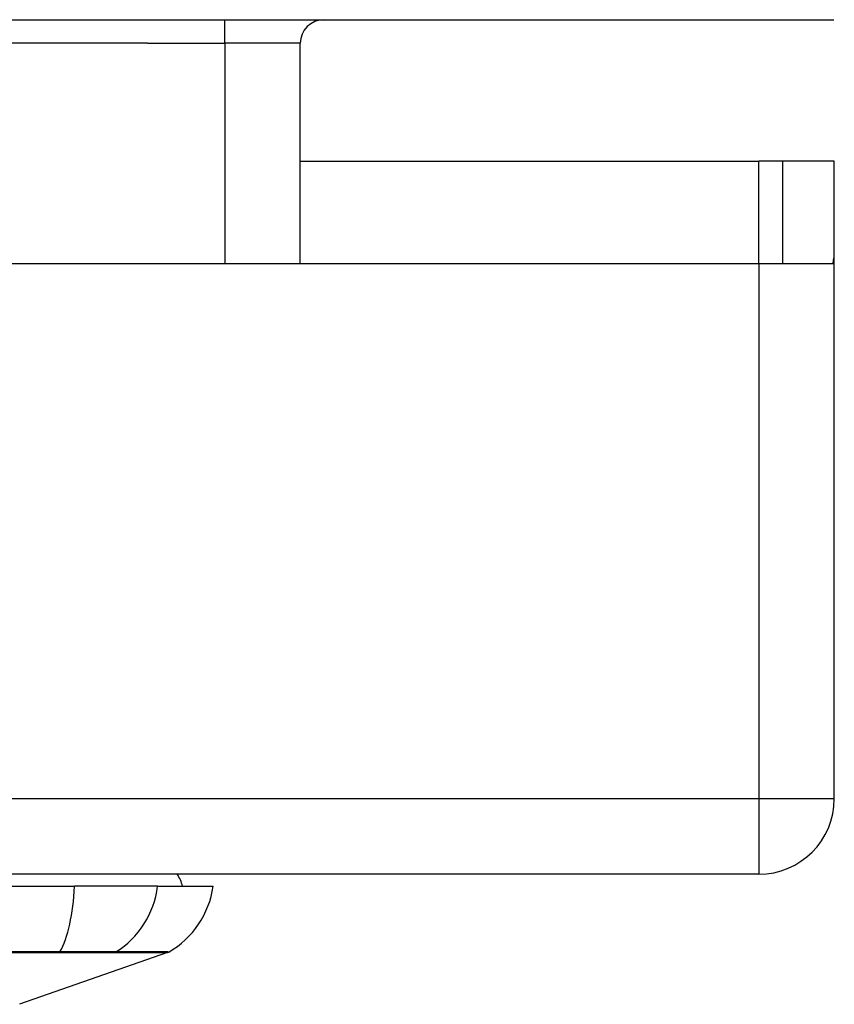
# Model space of a CAD drawing. Header units: inches. Extents: x 20 to 448, y 48 to 213.
# Tile 23 of 235: x 60.65 to 61.71, y 47.74 to 49.03. Entities that reach past the tile are written whole.
import ezdxf

# ---------------------------------------------------------------- set-up
doc = ezdxf.new("R2010")
doc.units = ezdxf.units.IN
doc.header["$MEASUREMENT"] = 0
doc.layers.add('Visible Edges(ANSI)', color=7, linetype='Continuous', lineweight=25)
doc.layers.add('Visible Tangent Edges(ANSI)', color=7, linetype='Continuous', lineweight=25)

msp = doc.modelspace()

# ---------------------------------------------------------------- linework, layer by layer
at = {"layer": 'Visible Edges(ANSI)'}
for p, q in [((19.9107, 49.0339), (61.7127, 49.0339)), ((61.0136, 48.7144), (61.0136, 49.0029)), ((61.0136, 48.8484), (61.6142, 48.8484)), ((61.6452, 48.8484), (61.6142, 48.8484)), ((61.7132, 48.8484), (61.6452, 48.8484)), ((61.6452, 48.8484), (61.6452, 48.7144)), ((61.7132, 48.7314), (61.7132, 48.8484)), ((61.7132, 48.0134), (61.7132, 48.7314)), ((59.0562, 48.7144), (61.6142, 48.7144)), ((61.6142, 48.7144), (61.7118, 48.7144)), ((61.6142, 47.9144), (20.0092, 47.9144)), ((59.8605, 47.8986), (60.7179, 47.8986)), ((60.8267, 47.8986), (60.7179, 47.8986)), ((60.8267, 47.8986), (60.8995, 47.8986)), ((60.8396, 47.8117), (60.646, 47.744))]:
    msp.add_line(p, q, dxfattribs=at)
for centre, radius, start, end in [((61.0446, 49.0029), 0.031, 90, 180), ((61.6142, 48.7314), 0.099, 350.1123, 0), ((61.6142, 48.0134), 0.099, 270, 0), ((60.8207, 47.8907), 0.0394, 11.537, 36.8699), ((60.7825, 47.9149), 0.1181, 299.8169, 352.0587), ((60.8363, 47.821), 0.00984, 289.29, 299.8169)]:
    msp.add_arc(centre, radius, start, end, dxfattribs=at)
at = {"layer": 'Visible Tangent Edges(ANSI)'}
for p, q in [((60.9146, 49.0029), (60.9146, 49.0339)), ((60.8136, 49.0029), (58.2431, 49.0029)), ((60.8136, 49.0029), (60.9146, 49.0029)), ((61.0136, 49.0029), (60.9146, 49.0029)), ((60.9146, 49.0029), (60.9146, 48.7144)), ((61.6142, 48.7144), (61.6142, 48.8484)), ((61.6142, 48.7144), (61.6142, 48.0134)), ((20.0092, 48.0134), (61.6142, 48.0134)), ((61.6142, 48.0134), (61.7132, 48.0134)), ((61.6142, 48.0134), (61.6142, 47.9144)), ((60.8396, 47.8117), (60.646, 47.744)), ((60.6976, 47.8117), (60.698, 47.8117)), ((60.7698, 47.8117), (60.7699, 47.8117))]:
    msp.add_line(p, q, dxfattribs=at)
at = {"layer": 'Visible Tangent Edges(ANSI)', "flags": 128}
for points in [[(60.6316, 47.8117), (60.6647, 47.8117), (60.6976, 47.8117)], [(60.6988, 47.8126), (60.6659, 47.8126), (60.6326, 47.8126)], [(60.698, 47.8117), (60.7021, 47.8117), (60.7062, 47.8117), (60.7101, 47.8117), (60.714, 47.8117), (60.7178, 47.8117), (60.7216, 47.8117), (60.7252, 47.8117), (60.7288, 47.8117), (60.7322, 47.8117), (60.7356, 47.8117), (60.7389, 47.8117), (60.742, 47.8117), (60.745, 47.8117), (60.7479, 47.8117), (60.7507, 47.8117), (60.7534, 47.8117), (60.7559, 47.8117), (60.7583, 47.8117), (60.7606, 47.8117), (60.7627, 47.8117), (60.7647, 47.8117), (60.7665, 47.8117), (60.7682, 47.8117), (60.7698, 47.8117)], [(60.772, 47.8126), (60.7705, 47.8127), (60.7688, 47.8127), (60.767, 47.8127), (60.765, 47.8127), (60.7628, 47.8127), (60.7605, 47.8127), (60.7581, 47.8127), (60.7555, 47.8127), (60.7528, 47.8127), (60.7499, 47.8127), (60.747, 47.8127), (60.7439, 47.8127), (60.7407, 47.8127), (60.7373, 47.8127), (60.7339, 47.8127), (60.7303, 47.8127), (60.7267, 47.8127), (60.7229, 47.8127), (60.7191, 47.8127), (60.7152, 47.8127), (60.7112, 47.8127), (60.7071, 47.8127), (60.703, 47.8127), (60.6988, 47.8126)], [(60.7699, 47.8117), (60.7756, 47.8117), (60.7809, 47.8117), (60.7861, 47.8117), (60.791, 47.8117), (60.7957, 47.8117), (60.8002, 47.8117), (60.8044, 47.8117), (60.8084, 47.8117), (60.8121, 47.8117), (60.8157, 47.8117), (60.8189, 47.8117), (60.822, 47.8117), (60.8248, 47.8117), (60.8274, 47.8117), (60.8297, 47.8117), (60.8318, 47.8117), (60.8336, 47.8117), (60.8352, 47.8117), (60.8365, 47.8117), (60.8376, 47.8117), (60.8385, 47.8117), (60.8391, 47.8117), (60.8394, 47.8117), (60.8396, 47.8117)], [(60.8412, 47.8124), (60.8411, 47.8124), (60.8407, 47.8124), (60.8401, 47.8125), (60.8393, 47.8125), (60.8382, 47.8125), (60.8369, 47.8125), (60.8353, 47.8125), (60.8335, 47.8125), (60.8314, 47.8125), (60.8291, 47.8125), (60.8266, 47.8125), (60.8238, 47.8125), (60.8208, 47.8125), (60.8175, 47.8125), (60.814, 47.8125), (60.8103, 47.8125), (60.8063, 47.8126), (60.8021, 47.8126), (60.7977, 47.8126), (60.793, 47.8126), (60.7881, 47.8126), (60.783, 47.8126), (60.7776, 47.8126), (60.772, 47.8126)]]:
    msp.add_lwpolyline(points, dxfattribs=at)
at = {"layer": 'Visible Tangent Edges(ANSI)'}
for centre, major_axis, ratio, start_param, end_param in [((60.6793, 47.9149), (0, -0.1181), 0.32996, 0.523835, 1.432195), ((60.7163, 47.9149), (0, -0.1181), 0.943995, 0.523835, 1.432195), ((60.6972, 47.8212), (0.00003, -0.00984), 0.32572, 0.259229, 0.522936), ((60.7674, 47.8212), (-0.00008, -0.00984), 0.945463, 0.267645, 0.531352)]:
    msp.add_ellipse(centre, major_axis=major_axis, ratio=ratio, start_param=start_param, end_param=end_param, dxfattribs=at)

doc.saveas('drawing.dxf')
